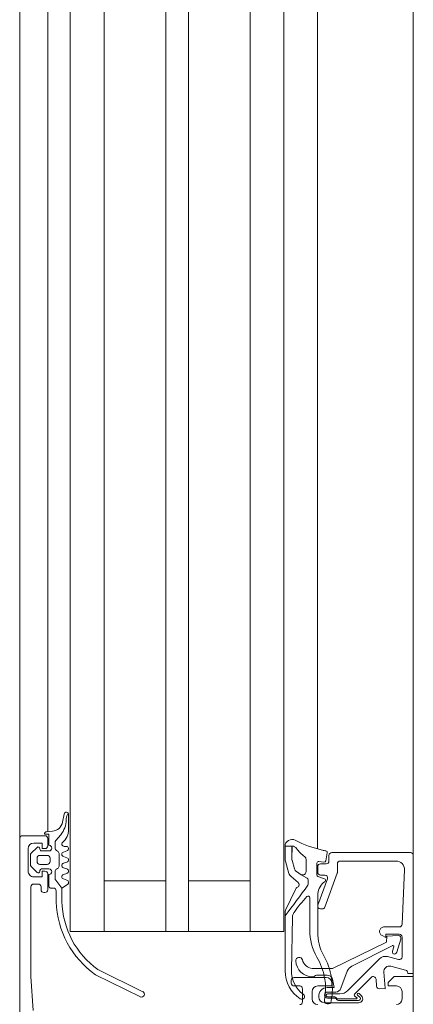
# Model space of a CAD drawing. Header units: millimetres. Extents: x -2180 to 54567, y -1945 to 22251.
# Tile 32 of 143: x 5658 to 5728, y 8665 to 8840. Entities that reach past the tile are written whole.
import ezdxf

# ---------------------------------------------------------------- set-up
doc = ezdxf.new("R2010")
doc.units = ezdxf.units.MM
doc.layers.add('Detail Items', color=7, linetype='Continuous', lineweight=9)
doc.layers.add('Doors', color=7, linetype='Continuous', lineweight=9)

# ---------------------------------------------------------------- blocks, each defined once
blk = doc.blocks.new('Schueco_FWS_ADS-70-HD_out_Family-02 - SU-AL-02 FWS SI insert unit 3-2397783-1 Korruse põrandate plaan')
at = {"layer": 'Detail Items'}
for p, q in [((-870, 61), (870, 61)), ((660, 43.96), (406, 43.96)), ((660, 38), (406, 38)), ((660, 32), (406, 32)), ((660, 21), (406, 21)), ((660, 17), (406, 17)), ((660, 6), (406, 6)), ((660, 0), (406, 0)), ((660, -4), (406, -4)), ((861, -9), (-861, -9))]:
    blk.add_line(p, q, dxfattribs=at)
at = {"layer": 'Doors'}
for p, q in [((735.5, 61), (652.5, 61)), ((735, 46.5), (735, 60.5)), ((755.9, 59.63), (755.19, 57.01)), ((736.5, 57.94), (736.5, 48)), ((747.72, 59.02), (738.06, 59.43)), ((748.2, 55.69), (748.2, 58.52)), ((753.53, 59), (750, 59)), ((752.7, 58.06), (750.37, 58.78)), ((753.49, 56.43), (754.01, 58.37)), ((759.7, 59), (761, 59)), ((755.19, 50.07), (751.54, 57.23)), ((751.77, 57.51), (752.49, 57.29)), ((759.51, 49.35), (753.88, 54.98)), ((758.74, 54.47), (757.49, 54.37)), ((757.18, 53.52), (760.17, 50.53)), ((760.47, 51.8), (760.05, 51.37)), ((760.33, 51.09), (760.77, 51.53)), ((760.48, 50.58), (760.82, 50.96)), ((761, 50.89), (761, 47.6)), ((761.27, 51.27), (761.27, 47.68)), ((761.67, 45.2), (761.67, 51.3)), ((759.11, 48.14), (756.06, 49.25)), ((737, 47.5), (738.51, 47.5)), ((738.68, 47.47), (744.67, 45.29)), ((760.1, 45.77), (760.1, 47.93)), ((735.06, 45.69), (736.46, 45.42)), ((736.5, 46), (735.5, 46)), ((737, 44.5), (737, 45.5)), ((744.33, 44.03), (739.67, 45.73)), ((756.77, 43.8), (756.77, 45.67)), ((757.2, 45.5), (757.2, 39.8)), ((759.77, 45.75), (759.77, 47.2)), ((760.6, 46.89), (760.6, 45.77)), ((760.87, 46.9), (760.87, 45.75)), ((734.32, 43.96), (652.5, 43.96)), ((736.7, 45.09), (736.59, 44.19)), ((736.88, 43.85), (738.94, 43.85)), ((738.5, 44), (737.5, 44)), ((739, 45.26), (739, 44.5)), ((739.22, 44.05), (739.64, 45.2)), ((742.62, 44), (749.11, 44)), ((745, 44.82), (745, 44.5)), ((748.78, 42.6), (743.04, 42.6)), ((761, 43), (759.7, 43)), ((738.38, 41.93), (736.2, 41.93)), ((758.7, 39.8), (758.7, 40.8)), ((759.2, 41.3), (761.5, 41.3)), ((746.47, 39.52), (755.94, 39.34)), ((757.7, 39.3), (758.2, 39.3)), ((652.5, 32), (749, 32)), ((759.71, 12.89), (755.79, 4.91)), ((756.7, 4.48), (760.62, 12.46)), ((652.5, 6), (749, 6)), ((727.99, -0.38), (728.26, -0.52)), ((728.16, -1.09), (729.6, -1.37)), ((730.91, -0.3), (728.23, -0.3)), ((731.83, -1.7), (732.86, -2.58)), ((733.9, -0.7), (733.9, -1.1)), ((734.91, -1.2), (734.69, -0.6)), ((735.91, -0.6), (735.69, -1.2)), ((736.91, -1.2), (736.69, -0.6)), ((737.91, -0.6), (737.69, -1.2)), ((738.91, -1.2), (738.69, -0.6)), ((739.91, -0.6), (739.69, -1.2)), ((739.9, -2.59), (741.3, -1.5)), ((731.21, -3.16), (731.3, -4.23)), ((733.18, -2.7), (734.18, -2.7)), ((734.61, -2.45), (734.73, -2.25)), ((735.16, -2), (737.4, -2)), ((737.83, -2.25), (737.94, -2.45)), ((738.38, -2.7), (739.59, -2.7)), ((741.3, -3.5), (741.3, -3)), ((741.8, -2.5), (743.75, -2.5)), ((731.33, -4), (652.5, -4)), ((732, -8.5), (732, -4.5)), ((732.5, -4), (733.8, -4)), ((734.7, -3.8), (734.7, -5.1)), ((735.5, -5.4), (735.5, -4.1)), ((736, -3.6), (736.6, -3.6)), ((737.1, -4.1), (737.1, -5.4)), ((737.9, -5.1), (737.9, -3.8)), ((738.8, -4), (741.6, -4)), ((738.9, -3.8), (741, -3.8)), ((741.6, -5.2), (741.1, -5.2)), ((742.1, -4.5), (742.1, -4.7)), ((734.09, -5.91), (735.13, -6.95)), ((734.4, -5.4), (734.3, -5.4)), ((736.6, -5.9), (736, -5.9)), ((737.47, -6.95), (738.51, -5.91)), ((738.3, -5.4), (738.2, -5.4)), ((740.6, -5.7), (740.6, -6.5)), ((734.3, -7.5), (738.3, -7.5)), ((735.48, -7.1), (737.12, -7.1)), ((732.5, -9), (652.5, -9)), ((829.5, -9), (732.5, -9))]:
    blk.add_line(p, q, dxfattribs=at)
at = {"layer": 'Doors', "flags": 128}
for points in [[(735.5, 61), (756.5, 61), (756.5, 60), (756.38, 60)], [(804.5, 61), (757, 61), (757, 57.6), (758.1, 56.5), (758.7, 56.5), (758.7, 58)], [(749.5, 58.5), (749.5, 56.1), (750.1, 56.1), (749.73, 55.47)], [(749.71, 58.32), (749.82, 56.27), (750.9, 56.24), (755.57, 46.6), (755.57, 43.04)], [(756.25, 55.76), (759.09, 56.01), (759.2, 54.97)], [(757.51, 46.64), (758.97, 46.9), (758.97, 45.69)], [(758.7, 44), (758.7, 46.5), (758.2, 46.5)], [(652.5, 38), (749, 38), (749, 0), (652.5, 0)], [(756.02, 38.22), (745.56, 38.22), (746.21, 38.21)], [(740, 32), (740, 21), (749, 21), (652.5, 21)], [(740, 6), (740, 17), (749, 17), (652.5, 17)], [(743.66, -1.5), (741.3, -1.5), (740.65, -0.5)], [(731.7, -4.6), (731.7, -3.8), (733.7, -3.8)], [(734.3, -4.5), (734.3, -5), (733.3, -5), (733.3, -6.5)], [(739.3, -6.5), (739.3, -5), (738.3, -5), (738.3, -4.5)], [(741.1, -7), (757, -7), (763.07, -6.57)]]:
    blk.add_lwpolyline(points, dxfattribs=at)
for points in [[(739.47, 42.01), (738.93, 41.07), (738.38, 40.21), (738.93, 41.07)], [(740.57, 42.3), (739.92, 42.3)], [(739.27, 39.27), (740.32, 40.52)], [(736.05, 39.38), (733.86, 39.43), (733.86, 39.38), (733.86, 38.2), (736.17, 38.2), (733.88, 38.2), (733.86, 39.38)], [(737.89, 39.89), (736.32, 39.43)], [(736.5, 38.25), (738.69, 38.89)], [(741.54, 40.03), (745.24, 38.28)]]:
    blk.add_lwpolyline(points, close=True, dxfattribs=at)
at = {"layer": 'Doors'}
for centre, radius, start, end in [((735.5, 60.5), 0.5, 90.0003, 179.9998), ((756.38, 59.5), 0.5, 90.0001, 165.0029), ((738, 57.93), 1.5, 87.5442, 179.9862), ((747.7, 58.52), 0.5, 0, 87.5482), ((750, 58.5), 0.5, 89.9999, 180.0003), ((750.21, 58.3), 0.503, 72.0804, 177.2888), ((752.63, 57.67), 0.402, 249.318, 80.6021), ((753.53, 58.5), 0.5, 345.0007, 89.9971), ((759.7, 58), 1, 90.0016, 179.9984), ((761, 58), 1, 0.0005, 89.9991), ((751.71, 57.32), 0.2, 73.0252, 207.0495), ((754.94, 56.04), 1.5, 165.0002, 225.0008), ((756.16, 56.75), 1, 164.8913, 275.0534), ((759.1, 55.91), 0.1, 0, 95.0534), ((749, 55.81), 0.809, 188.8194, 334.9031), ((757.53, 53.87), 0.5, 94.9986, 225), ((758.7, 54.97), 0.5, 274.9998, 359.9998), ((760.19, 51.23), 0.2, 135.0106, 314.9894), ((760.97, 51.3), 0.7, 0, 135.0608), ((760.97, 51.31), 0.3, 353.077, 131.5334), ((760.9, 50.89), 0.1, 0, 137.856), ((756.57, 50.66), 1.5, 202.9055, 249.9974), ((758.1, 47.93), 2, 0, 45), ((760.31, 50.68), 0.2, 225.0131, 329.9879), ((737, 48), 0.5, 180.0009, 269.9991), ((738.51, 47), 0.5, 69.9897, 90), ((758.77, 47.2), 0.999, 359.9908, 70.0482), ((761.1, 46.89), 0.5, 120.657, 180), ((760.68, 47.59), 0.316, 300.657, 1.3291), ((761.34, 46.95), 0.475, 119.4568, 186.0222), ((760.77, 47.73), 0.5, 312.3442, 354.7162), ((735, 45.4), 0.3, 79, 167.6117), ((735.5, 46.5), 0.5, 180.0007, 269.9991), ((736.5, 45.5), 0.5, 359.9998, 90.0002), ((739.5, 45.26), 0.5, 69.9886, 180), ((759.19, 34.7), 11.9, 79.2577, 119.9709), ((757.77, 45.67), 1, 105, 180), ((758.2, 45.5), 1, 90.0013, 179.9986), ((760.48, 45.7), 1.51, 180.2853, 277.1799), ((760.32, 45.75), 0.55, 180, 0), ((760.35, 45.75), 0.25, 176.4446, 3.5554), ((761.3, 45.8), 0.6, 260.1541, 80.1541), ((713.32, 49.78), 21.82, 333.3226, 346.8974), ((778.66, 35.81), 45, 167.6117, 168.4391), ((736.4, 45.13), 0.3, 352.7862, 79), ((736.88, 44.15), 0.3, 172.7862, 270), ((737.5, 44.5), 0.5, 180.0005, 269.9993), ((738.5, 44.5), 0.5, 270.0009, 359.9991), ((738.94, 44.15), 0.3, 270, 340), ((739.92, 45.1), 0.3, 41.0833, 160), ((751.61, 53.74), 14.24, 216.3926, 217.6519), ((742.62, 47), 3, 220.6103, 270), ((744.5, 44.5), 0.5, 249.9886, 0), ((744.5, 44.82), 0.5, 0, 69.9897), ((748.78, 52.6), 10, 270, 298.5667), ((749.11, 53), 9, 270, 297.3856), ((759.18, 34.62), 10.78, 79.2063, 121.4347), ((757.26, 43.84), 0.488, 185.0369, 232.4767), ((759.7, 44), 1, 180.0005, 269.9995), ((760.67, 45.2), 1, 270.0044, 359.9956), ((761, 44), 1, 270.0005, 359.9995), ((739.92, 41.8), 0.5, 90, 155), ((739.92, 41.8), 0.5, 90, 155), ((740.53, 41.71), 0.588, 62.7438, 85.9501), ((740.53, 41.71), 0.588, 62.7438, 85.9501), ((640.57, -98.02), 172.39, 52.2065, 54.4495), ((640.57, -98.02), 172.39, 52.206, 54.4495), ((743.04, 42.3), 0.3, 90, 225.7124), ((757.18, 56.8), 20.55, 225.7124, 235.8858), ((753.58, 43.22), 2, 284.2519, 354.704), ((754.08, 43.08), 2.99, 273.2868, 0), ((756.58, 43.14), 0.491, 353.4205, 39.9014), ((734.86, 39.43), 1, 124.9991, 180.1226), ((730.96, 45), 5.8, 304.9991, 324.9927), ((736.2, 41.33), 0.6, 90, 144.9927), ((738.38, 41.33), 0.6, 335, 90), ((740.7, 40.2), 0.5, 24.9742, 140.1226), ((740.7, 40.2), 0.5, 24.9742, 140.1226), ((741.88, 40.75), 0.8, 204.9742, 244.6834), ((741.88, 40.75), 0.8, 204.9742, 244.6834), ((754.22, 40.7), 0.6, 104.2519, 273.2868), ((756.09, 44.34), 5, 268.3074, 324.5614), ((756.01, 44.22), 6, 270.0748, 326.0587), ((759.2, 40.8), 0.5, 89.9997, 180.0003), ((760.57, 41.15), 0.5, 326.0587, 144.5614), ((761.5, 40.8), 0.5, 359.9996, 90.0004), ((733.87, 39.4), 1.2, 151.1933, 270.1226), ((736.04, 40.38), 1, 270.4107, 286.573), ((736.04, 40.38), 1, 270.4107, 286.573), ((737.61, 40.85), 1, 286.573, 320.4107), ((737.61, 40.85), 1, 286.573, 320.4107), ((738.35, 40.04), 1.2, 286.2849, 320.1226), ((738.35, 40.04), 1.2, 286.2849, 320.1226), ((746.5, 41.02), 1.5, 235.8858, 268.8796), ((757.7, 39.8), 0.5, 180.0015, 269.9985), ((758.2, 39.8), 0.5, 270.0001, 359.9999), ((733.87, 39.4), 1.2, 269.6001, 270.1226), ((733.87, 39.4), 1.2, 269.6001, 270.1226), ((736.17, 39.4), 1.2, 270, 286.2849), ((736.17, 39.4), 1.2, 270, 286.2849), ((745.56, 38.96), 0.75, 244.6834, 270.0738), ((745.56, 38.96), 0.75, 244.6834, 270.0738), ((760.16, 12.67), 0.5, 334.6085, 154.6085), ((743.27, 13.94), 15.44, 271.4482, 324.206), ((743.24, 13.93), 16.44, 271.7756, 324.8995), ((728.23, -0.7), 0.4, 89.9191, 258.9894), ((729.16, 1.27), 2, 243.3452, 270.6189), ((729.22, -4.74), 4, 49.3588, 90.6189), ((729.21, -3.34), 2, 4.9952, 78.9975), ((730.91, -3.3), 3, 40.3198, 90.0013), ((733.5, -1.1), 0.4, 220.3208, 0), ((734.3, -0.7), 0.4, 14.9997, 179.9996), ((735.3, -1.1), 0.4, 194.9996, 345.0004), ((736.3, -0.7), 0.4, 14.9996, 165.0004), ((737.3, -1.1), 0.4, 194.9998, 345.0002), ((738.3, -0.7), 0.4, 14.9998, 165.0002), ((739.3, -1.1), 0.4, 194.9998, 345.0002), ((740.3, -0.7), 0.4, 29.9998, 164.9998), ((733.18, -2.2), 0.496, 229.3588, 270), ((734.2, -3.8), 0.5, 0, 180), ((734.18, -2.2), 0.5, 270, 330), ((735.16, -2.5), 0.5, 90, 150), ((737.4, -2.5), 0.5, 30, 90), ((738.4, -3.8), 0.5, 0, 180), ((738.38, -2.2), 0.5, 210, 270), ((739.59, -2.2), 0.5, 270, 308.0173), ((741.8, -3), 0.5, 90.005, 180), ((731.7, -4.2), 0.4, 184.917, 269.9994), ((732.5, -4.5), 0.5, 90.0018, 179.9982), ((733.8, -4.5), 0.5, 0, 89.9991), ((734.4, -5.1), 0.3, 270, 360), ((736, -4.1), 0.5, 89.9989, 180.0011), ((736.6, -4.1), 0.5, 359.9989, 90.0011), ((738.2, -5.1), 0.3, 180, 270), ((738.8, -4.5), 0.5, 90.0018, 179.9982), ((741.1, -5.7), 0.5, 90.0004, 179.9996), ((741, -3.5), 0.3, 270, 360), ((741.6, -4.5), 0.5, 0.0016, 89.9984), ((741.6, -4.7), 0.5, 270.0012, 359.9988), ((734.3, -6.5), 1, 180.0007, 269.9993), ((734.3, -5.7), 0.3, 90.0055, 224.9966), ((735.48, -6.6), 0.5, 224.9798, 270), ((736, -5.4), 0.5, 179.9979, 270.0021), ((736.6, -5.4), 0.5, 269.9979, 0.0021), ((737.12, -6.6), 0.5, 270, 315.0277), ((738.3, -5.7), 0.3, 314.9981, 90.0001), ((738.3, -6.5), 1, 269.9997, 0.0003), ((741.1, -6.5), 0.5, 179.9992, 270.0008), ((732.5, -8.5), 0.5, 180.0009, 270)]:
    blk.add_arc(centre, radius, start, end, dxfattribs=at)

msp = doc.modelspace()

# ---------------------------------------------------------------- block references
at = {"layer": 'Doors', "rotation": 269.9999999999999}
msp.add_blockref('Schueco_FWS_ADS-70-HD_out_Family-02 - SU-AL-02 FWS SI insert unit 3-2397783-1 Korruse põrandate plaan', (5666.81, 9427.11), dxfattribs=at)

doc.saveas('drawing.dxf')
